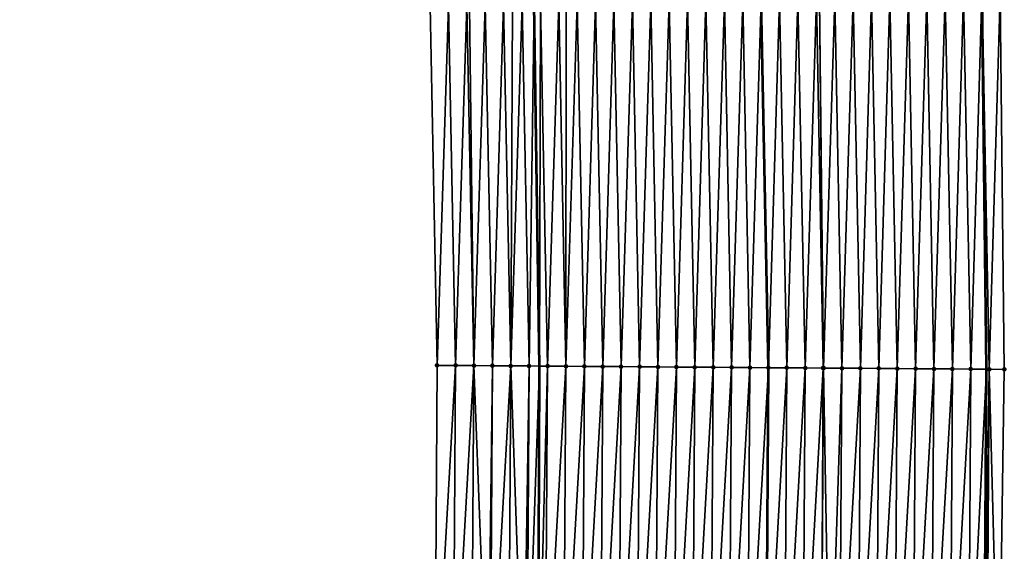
# Model space of a CAD drawing. Header units: feet. Extents: x 2017353 to 2024169, y 808050 to 818690.
# Tile 104 of 256: x 2023563 to 2023616, y 812068 to 812097. Entities that reach past the tile are written whole.
import ezdxf

# ---------------------------------------------------------------- set-up
doc = ezdxf.new("R2010")
doc.units = ezdxf.units.FT
doc.header["$MEASUREMENT"] = 0
for name, color, linetype, lineweight in [('EP_Travel Lane', 172, 'Continuous', 53), ('SB-Road Shots', 141, 'Continuous', 100), ('SB-Road X-Section', 40, 'Continuous', 13), ('STRIPING', 60, 'Continuous', 53)]:
    doc.layers.add(name, color=color, linetype=linetype, lineweight=lineweight)
doc.layers.add('I-77-MM15-17_SB-Surface-BORDER', color=7, linetype='Continuous')
doc.layers.add('I-77-MM15-17_SB-Surface-TIN', color=7, linetype='Continuous')

msp = doc.modelspace()

# ---------------------------------------------------------------- linework, layer by layer
at = {"layer": 'EP_Travel Lane'}
for points in [[(2023615.390982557, 812058.3895669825, 337.2709181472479), (2023615.521662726, 812078.3880571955, 337.4797927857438), (2023615.286402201, 812098.701519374, 337.6627465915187), (2023615.04314106, 812118.699675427, 337.8648728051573), (2023614.633574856, 812138.8353642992, 338.0557833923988), (2023614.017927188, 812158.8250433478, 338.2403496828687), (2023613.402278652, 812178.8147505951, 338.4217970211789), (2023612.550483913, 812198.9467799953, 338.5899144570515), (2023611.674647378, 812218.9270252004, 338.7417716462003), (2023610.496893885, 812239.1443300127, 338.870704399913), (2023609.212491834, 812259.1026814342, 338.9922201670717), (2023607.856383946, 812279.2341659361, 339.095827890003), (2023606.285826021, 812299.17227512, 339.16955680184), (2023604.715275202, 812319.1102940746, 339.2632418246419), (2023602.804801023, 812339.2496905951, 339.3351444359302), (2023600.78868313, 812359.1478796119, 339.3929724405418), (2023598.664505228, 812379.3047160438, 339.4274067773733), (2023596.284518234, 812399.1625808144, 339.4576431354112), (2023593.904532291, 812419.0204368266, 339.4952934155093)], [(2023591.170696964, 812058.5594678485, 335.6356436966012), (2023591.24069886, 812078.558743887, 335.802787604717), (2023590.949256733, 812098.2254836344, 335.9550659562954), (2023590.646565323, 812118.2226446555, 336.1343098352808), (2023590.18299847, 812138.0753860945, 336.3229891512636), (2023589.541933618, 812158.0643297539, 336.4997172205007), (2023588.900867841, 812178.0533022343, 336.6732575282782), (2023588.049492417, 812197.884587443, 336.8159315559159), (2023587.174470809, 812217.8649884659, 336.9497806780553), (2023586.024766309, 812237.5796889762, 337.068212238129), (2023584.74146798, 812257.538073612, 337.1968277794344), (2023583.407474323, 812277.316401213, 337.3117755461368), (2023581.836928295, 812297.2543593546, 337.4189355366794), (2023580.266375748, 812317.1924002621, 337.5077902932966), (2023578.399924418, 812336.8743287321, 337.5817082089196), (2023576.38377839, 812356.7723502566, 337.6787459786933), (2023574.314343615, 812376.3883062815, 337.7618776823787), (2023571.934358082, 812396.2461588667, 337.8023952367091), (2023569.554370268, 812416.1040304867, 337.8267481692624)]]:
    msp.add_polyline3d(points, dxfattribs=at)
at = {"layer": 'I-77-MM15-17_SB-Surface-BORDER', "color": 3, "linetype": 'Continuous', "lineweight": -3}
for points in [[(2023595.710380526, 812419.2367564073, 339.5904332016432), (2023599.120282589, 812399.502251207, 339.6247910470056), (2023601.378154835, 812379.6297664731, 339.5814270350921), (2023603.531515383, 812359.4149986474, 339.5531201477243), (2023605.032010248, 812339.466579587, 339.468644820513), (2023605.959653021, 812319.2079912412, 339.3345752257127), (2023607.392366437, 812299.2591708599, 339.2285266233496), (2023609.070187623, 812279.3294557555, 339.1669377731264), (2023610.913582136, 812259.2115489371, 339.0973106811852), (2023612.177203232, 812239.2519411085, 338.9606496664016), (2023613.457855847, 812219.0045636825, 338.836217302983), (2023614.598727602, 812199.0359194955, 338.6869011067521), (2023615.390042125, 812178.8769884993, 338.5125250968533), (2023615.708339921, 812158.8779661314, 338.3180487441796), (2023615.971326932, 812138.87720886, 338.1213896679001), (2023616.337367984, 812118.7251973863, 337.9325545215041), (2023616.273774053, 812098.7210212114, 337.7109132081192), (2023616.493850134, 812078.3814358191, 337.5247217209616), (2023616.201352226, 812058.384036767, 337.3095111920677)], [(2023585.545984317, 812058.5992766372, 335.2190771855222), (2023585.673340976, 812078.5980149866, 335.4042221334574), (2023585.285635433, 812098.1146283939, 335.565998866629), (2023584.881983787, 812118.1098175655, 335.7378330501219), (2023584.377123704, 812137.8948425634, 335.9208185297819), (2023583.742999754, 812157.8838756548, 336.1119947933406), (2023583.108873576, 812177.8729789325, 336.2954081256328), (2023582.260061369, 812197.6332875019, 336.4433505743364), (2023581.384213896, 812217.6136324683, 336.5801835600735), (2023580.240217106, 812237.2096686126, 336.6763622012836), (2023578.956372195, 812257.1679344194, 336.8207405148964), (2023577.629820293, 812276.8629698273, 336.9416185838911), (2023576.059282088, 812296.8008286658, 337.0707473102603), (2023573.803243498, 812316.6849356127, 337.1457806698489), (2023571.686494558, 812336.2204053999, 337.2172151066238), (2023569.743084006, 812356.1255611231, 337.3064645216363), (2023566.755057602, 812375.482855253, 337.310451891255), (2023564.375065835, 812395.3407598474, 337.3066493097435), (2023562.987987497, 812415.3175044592, 337.438716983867)]]:
    msp.add_polyline3d(points, dxfattribs=at)
at = {"layer": 'I-77-MM15-17_SB-Surface-TIN', "color": 128, "linetype": 'Continuous', "lineweight": -3}
for points in [[(2023610.672726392, 812078.4219051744, 337.1697816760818), (2023611.280670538, 812098.6229781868, 337.4027983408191), (2023610.280863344, 812098.6033346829, 337.342399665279)], [(2023610.672726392, 812078.4219051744, 337.1697816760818), (2023611.672702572, 812078.4149806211, 337.2278897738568), (2023611.280670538, 812098.6229781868, 337.4027983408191)], [(2023611.672702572, 812078.4149806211, 337.2278897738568), (2023612.280478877, 812098.6425649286, 337.4695478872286), (2023611.280670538, 812098.6229781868, 337.4027983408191)], [(2023611.672702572, 812078.4149806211, 337.2278897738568), (2023612.672677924, 812078.4079261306, 337.2995666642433), (2023612.280478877, 812098.6425649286, 337.4695478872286)], [(2023612.672677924, 812078.4079261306, 337.2995666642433), (2023613.280287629, 812098.6621312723, 337.5385796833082), (2023612.280478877, 812098.6425649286, 337.4695478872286)], [(2023612.672677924, 812078.4079261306, 337.2995666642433), (2023613.672653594, 812078.4009214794, 337.3660390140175), (2023613.280287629, 812098.6621312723, 337.5385796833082)], [(2023613.672653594, 812078.4009214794, 337.3660390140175), (2023614.280095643, 812098.6817341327, 337.6035257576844), (2023613.280287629, 812098.6621312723, 337.5385796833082)], [(2023613.672653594, 812078.4009214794, 337.3660390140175), (2023614.672629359, 812078.3939317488, 337.4309533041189), (2023614.280095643, 812098.6817341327, 337.6035257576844)], [(2023614.672629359, 812078.3939317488, 337.4309533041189), (2023615.279902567, 812098.701390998, 337.6624295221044), (2023614.280095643, 812098.6817341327, 337.6035257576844)], [(2023614.672629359, 812078.3939317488, 337.4309533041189), (2023615.521662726, 812078.3880571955, 337.4797927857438), (2023615.279902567, 812098.701390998, 337.6624295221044)], [(2023615.279902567, 812098.701390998, 337.6624295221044), (2023615.521662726, 812078.3880571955, 337.4797927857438), (2023615.286402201, 812098.701519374, 337.6627465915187)], [(2023615.672605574, 812078.3870128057, 337.4884755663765), (2023616.273774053, 812098.7210212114, 337.7109132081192), (2023615.286402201, 812098.701519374, 337.6627465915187)], [(2023615.672605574, 812078.3870128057, 337.4884755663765), (2023615.286402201, 812098.701519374, 337.6627465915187), (2023615.521662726, 812078.3880571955, 337.4797927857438)], [(2023615.672605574, 812078.3870128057, 337.4884755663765), (2023616.493850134, 812078.3814358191, 337.5247217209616), (2023616.273774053, 812098.7210212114, 337.7109132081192)], [(2023585.673340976, 812078.5980149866, 335.4042221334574), (2023586.285442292, 812098.1342884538, 335.6245451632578), (2023585.285635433, 812098.1146283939, 335.565998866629)], [(2023586.67331671, 812078.5910204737, 335.4696358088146), (2023586.285442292, 812098.1342884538, 335.6245451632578), (2023585.673340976, 812078.5980149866, 335.4042221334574)], [(2023586.67331671, 812078.5910204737, 335.4696358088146), (2023587.285248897, 812098.1539611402, 335.6816787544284), (2023586.285442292, 812098.1342884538, 335.6245451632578)], [(2023587.673292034, 812078.5839614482, 335.5417862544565), (2023587.285248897, 812098.1539611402, 335.6816787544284), (2023586.67331671, 812078.5910204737, 335.4696358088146)], [(2023587.673292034, 812078.5839614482, 335.5417862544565), (2023587.440141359, 812098.1570065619, 335.6907893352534), (2023587.285248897, 812098.1539611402, 335.6816787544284)], [(2023587.673292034, 812078.5839614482, 335.5417862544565), (2023588.285056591, 812098.1735798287, 335.744853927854), (2023587.440141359, 812098.1570065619, 335.6907893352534)], [(2023587.673292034, 812078.5839614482, 335.5417862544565), (2023588.673267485, 812078.5769225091, 335.6118391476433), (2023588.285056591, 812098.1735798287, 335.744853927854)], [(2023588.673267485, 812078.5769225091, 335.6118391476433), (2023589.284867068, 812098.1930607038, 335.8234483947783), (2023588.285056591, 812098.1735798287, 335.744853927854)], [(2023588.673267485, 812078.5769225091, 335.6118391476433), (2023589.673242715, 812078.5698489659, 335.6855056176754), (2023589.284867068, 812098.1930607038, 335.8234483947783)], [(2023589.673242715, 812078.5698489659, 335.6855056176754), (2023589.774173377, 812098.2025701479, 335.8646500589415), (2023589.284867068, 812098.1930607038, 335.8234483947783)], [(2023589.673242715, 812078.5698489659, 335.6855056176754), (2023590.284678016, 812098.2125182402, 335.9046541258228), (2023589.774173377, 812098.2025701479, 335.8646500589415)], [(2023589.673242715, 812078.5698489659, 335.6855056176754), (2023590.673217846, 812078.5627596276, 335.7608214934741), (2023590.284678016, 812098.2125182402, 335.9046541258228)], [(2023590.673217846, 812078.5627596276, 335.7608214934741), (2023590.949256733, 812098.2254836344, 335.9550659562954), (2023590.284678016, 812098.2125182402, 335.9046541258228)], [(2023590.673217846, 812078.5627596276, 335.7608214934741), (2023591.24069886, 812078.558743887, 335.802787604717), (2023590.949256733, 812098.2254836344, 335.9550659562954)], [(2023591.284487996, 812098.2320237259, 335.9804950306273), (2023590.949256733, 812098.2254836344, 335.9550659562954), (2023591.24069886, 812078.558743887, 335.802787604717)], [(2023591.67319306, 812078.5556833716, 335.8347712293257), (2023591.284487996, 812098.2320237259, 335.9804950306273), (2023591.24069886, 812078.558743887, 335.802787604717)], [(2023591.67319306, 812078.5556833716, 335.8347712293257), (2023592.284298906, 812098.2514831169, 336.0614932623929), (2023591.284487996, 812098.2320237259, 335.9804950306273)], [(2023591.67319306, 812078.5556833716, 335.8347712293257), (2023592.673168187, 812078.5485935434, 335.9101382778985), (2023592.284298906, 812098.2514831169, 336.0614932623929)], [(2023592.673168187, 812078.5485935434, 335.9101382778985), (2023592.689811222, 812098.2593773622, 336.09415175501), (2023592.284298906, 812098.2514831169, 336.0614932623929)], [(2023592.673168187, 812078.5485935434, 335.9101382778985), (2023593.284109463, 812098.2709600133, 336.1405329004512), (2023592.689811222, 812098.2593773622, 336.09415175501)], [(2023592.673168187, 812078.5485935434, 335.9101382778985), (2023593.6731435, 812078.5415328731, 335.9824604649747), (2023593.284109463, 812098.2709600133, 336.1405329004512)], [(2023593.6731435, 812078.5415328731, 335.9824604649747), (2023594.283918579, 812098.29050828, 336.2115872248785), (2023593.284109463, 812098.2709600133, 336.1405329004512)], [(2023593.6731435, 812078.5415328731, 335.9824604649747), (2023594.673118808, 812078.5344713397, 336.0548727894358), (2023594.283918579, 812098.29050828, 336.2115872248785)], [(2023594.673118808, 812078.5344713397, 336.0548727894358), (2023595.283728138, 812098.3100346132, 336.2850956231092), (2023594.283918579, 812098.29050828, 336.2115872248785)], [(2023594.673118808, 812078.5344713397, 336.0548727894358), (2023595.67309421, 812078.5274247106, 336.1257287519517), (2023595.283728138, 812098.3100346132, 336.2850956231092)], [(2023595.67309421, 812078.5274247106, 336.1257287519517), (2023596.283536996, 812098.3295956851, 336.3547172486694), (2023595.283728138, 812098.3100346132, 336.2850956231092)], [(2023595.67309421, 812078.5274247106, 336.1257287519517), (2023596.67306991, 812078.5204247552, 336.191710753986), (2023596.283536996, 812098.3295956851, 336.3547172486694)], [(2023596.67306991, 812078.5204247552, 336.191710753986), (2023597.283345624, 812098.3491680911, 336.4230707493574), (2023596.283536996, 812098.3295956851, 336.3547172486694)], [(2023596.67306991, 812078.5204247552, 336.191710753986), (2023597.673045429, 812078.5133964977, 336.2606482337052), (2023597.283345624, 812098.3491680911, 336.4230707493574)], [(2023597.673045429, 812078.5133964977, 336.2606482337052), (2023598.28315454, 812098.3687262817, 336.4930147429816), (2023597.283345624, 812098.3491680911, 336.4230707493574)], [(2023597.673045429, 812078.5133964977, 336.2606482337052), (2023598.673020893, 812078.5063594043, 336.3305083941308), (2023598.28315454, 812098.3687262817, 336.4930147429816)], [(2023598.673020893, 812078.5063594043, 336.3305083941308), (2023599.282964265, 812098.3882443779, 336.5674447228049), (2023598.28315454, 812098.3687262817, 336.4930147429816)], [(2023598.673020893, 812078.5063594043, 336.3305083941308), (2023599.672996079, 812078.4992788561, 336.4049063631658), (2023599.282964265, 812098.3882443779, 336.5674447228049)], [(2023599.672996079, 812078.4992788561, 336.4049063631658), (2023600.282774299, 812098.4077471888, 336.6435849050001), (2023599.282964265, 812098.3882443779, 336.5674447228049)], [(2023599.672996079, 812078.4992788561, 336.4049063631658), (2023600.672971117, 812078.4921749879, 336.4817395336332), (2023600.282774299, 812098.4077471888, 336.6435849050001)], [(2023600.672971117, 812078.4921749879, 336.4817395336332), (2023601.282584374, 812098.4272479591, 336.7199533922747), (2023600.282774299, 812098.4077471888, 336.6435849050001)], [(2023600.672971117, 812078.4921749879, 336.4817395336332), (2023601.672946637, 812078.4851469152, 336.5506576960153), (2023601.282584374, 812098.4272479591, 336.7199533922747)], [(2023601.672946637, 812078.4851469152, 336.5506576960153), (2023602.2823934, 812098.4468007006, 336.7905070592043), (2023601.282584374, 812098.4272479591, 336.7199533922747)], [(2023601.672946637, 812078.4851469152, 336.5506576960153), (2023602.672922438, 812078.4781628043, 336.6149851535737), (2023602.2823934, 812098.4468007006, 336.7905070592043)], [(2023602.672922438, 812078.4781628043, 336.6149851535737), (2023603.282203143, 812098.4663179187, 336.8650352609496), (2023602.2823934, 812098.4468007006, 336.7905070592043)], [(2023602.672922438, 812078.4781628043, 336.6149851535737), (2023603.672897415, 812078.4710494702, 336.6928067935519), (2023603.282203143, 812098.4663179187, 336.8650352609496)], [(2023604.2820134, 812098.4858096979, 336.9424097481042), (2023603.282203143, 812098.4663179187, 336.8650352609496), (2023603.672897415, 812078.4710494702, 336.6928067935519)], [(2023604.672872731, 812078.4639891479, 336.7650926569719), (2023604.2820134, 812098.4858096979, 336.9424097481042), (2023603.672897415, 812078.4710494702, 336.6928067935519)], [(2023604.672872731, 812078.4639891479, 336.7650926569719), (2023605.281822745, 812098.5053466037, 337.0147352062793), (2023604.2820134, 812098.4858096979, 336.9424097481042)], [(2023604.672872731, 812078.4639891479, 336.7650926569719), (2023605.672848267, 812078.4569634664, 336.8337611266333), (2023605.281822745, 812098.5053466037, 337.0147352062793)], [(2023605.672848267, 812078.4569634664, 336.8337611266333), (2023606.281631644, 812098.5249056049, 337.0845884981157), (2023605.281822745, 812098.5053466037, 337.0147352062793)], [(2023605.672848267, 812078.4569634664, 336.8337611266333), (2023606.6479924, 812078.4500818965, 336.9038936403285), (2023606.281631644, 812098.5249056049, 337.0845884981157)], [(2023606.6479924, 812078.4500818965, 336.9038936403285), (2023606.442047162, 812098.5280441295, 337.095756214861), (2023606.281631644, 812098.5249056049, 337.0845884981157)], [(2023606.672823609, 812078.4499074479, 336.9055975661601), (2023607.281440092, 812098.544486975, 337.1519390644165), (2023606.442047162, 812098.5280441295, 337.095756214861)], [(2023606.6479924, 812078.4500818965, 336.9038936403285), (2023606.672823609, 812078.4499074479, 336.9055975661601), (2023606.442047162, 812098.5280441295, 337.095756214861)], [(2023606.672823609, 812078.4499074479, 336.9055975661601), (2023607.67279942, 812078.4429249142, 336.969760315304), (2023607.281440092, 812098.544486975, 337.1519390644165)], [(2023607.67279942, 812078.4429249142, 336.969760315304), (2023608.281248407, 812098.5640749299, 337.2185528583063), (2023607.281440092, 812098.544486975, 337.1519390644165)], [(2023607.67279942, 812078.4429249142, 336.969760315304), (2023608.672775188, 812078.4359358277, 337.0346073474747), (2023608.281248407, 812098.5640749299, 337.2185528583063)], [(2023608.672775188, 812078.4359358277, 337.0346073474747), (2023609.281056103, 812098.5836935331, 337.2817375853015), (2023608.281248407, 812098.5640749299, 337.2185528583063)], [(2023608.672775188, 812078.4359358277, 337.0346073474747), (2023609.672750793, 812078.4289208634, 337.1021566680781), (2023609.281056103, 812098.5836935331, 337.2817375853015)], [(2023609.672750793, 812078.4289208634, 337.1021566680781), (2023610.280863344, 812098.6033346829, 337.342399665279), (2023609.281056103, 812098.5836935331, 337.2817375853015)], [(2023609.672750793, 812078.4289208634, 337.1021566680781), (2023610.672726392, 812078.4219051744, 337.1697816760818), (2023610.280863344, 812098.6033346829, 337.342399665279)], [(2023585.545984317, 812058.5992766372, 335.2190771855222), (2023586.67331671, 812078.5910204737, 335.4696358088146), (2023585.673340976, 812078.5980149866, 335.4042221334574)], [(2023586.5459603, 812058.5923213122, 335.2803976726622), (2023586.67331671, 812078.5910204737, 335.4696358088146), (2023585.545984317, 812058.5992766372, 335.2190771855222)], [(2023586.5459603, 812058.5923213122, 335.2803976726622), (2023587.673292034, 812078.5839614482, 335.5417862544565), (2023586.67331671, 812078.5910204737, 335.4696358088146)], [(2023587.545935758, 812058.5852834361, 335.350338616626), (2023587.673292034, 812078.5839614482, 335.5417862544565), (2023586.5459603, 812058.5923213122, 335.2803976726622)], [(2023587.545935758, 812058.5852834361, 335.350338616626), (2023588.423078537, 812058.5790619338, 335.4167139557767), (2023587.673292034, 812078.5839614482, 335.5417862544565)], [(2023588.423078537, 812058.5790619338, 335.4167139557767), (2023588.673267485, 812078.5769225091, 335.6118391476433), (2023587.673292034, 812078.5839614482, 335.5417862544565)], [(2023588.423078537, 812058.5790619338, 335.4167139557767), (2023588.545910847, 812058.5781876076, 335.4263312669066), (2023588.673267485, 812078.5769225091, 335.6118391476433)], [(2023588.545910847, 812058.5781876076, 335.4263312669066), (2023589.673242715, 812078.5698489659, 335.6855056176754), (2023588.673267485, 812078.5769225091, 335.6118391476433)], [(2023588.545910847, 812058.5781876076, 335.4263312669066), (2023589.545885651, 812058.5710469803, 335.5070020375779), (2023589.673242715, 812078.5698489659, 335.6855056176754)], [(2023589.545885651, 812058.5710469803, 335.5070020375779), (2023590.368362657, 812058.5651398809, 335.5768986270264), (2023589.673242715, 812078.5698489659, 335.6855056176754)], [(2023590.368362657, 812058.5651398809, 335.5768986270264), (2023590.673217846, 812078.5627596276, 335.7608214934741), (2023589.673242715, 812078.5698489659, 335.6855056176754)], [(2023590.368362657, 812058.5651398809, 335.5768986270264), (2023590.54586024, 812058.5638726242, 335.5911949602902), (2023590.673217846, 812078.5627596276, 335.7608214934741)], [(2023590.54586024, 812058.5638726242, 335.5911949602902), (2023591.24069886, 812078.558743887, 335.802787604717), (2023590.673217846, 812078.5627596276, 335.7608214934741)], [(2023590.54586024, 812058.5638726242, 335.5911949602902), (2023591.170696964, 812058.5594678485, 335.6356436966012), (2023591.24069886, 812078.558743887, 335.802787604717)], [(2023591.67319306, 812078.5556833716, 335.8347712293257), (2023591.24069886, 812078.558743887, 335.802787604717), (2023591.170696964, 812058.5594678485, 335.6356436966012)], [(2023591.545835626, 812058.5568233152, 335.6623297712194), (2023591.67319306, 812078.5556833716, 335.8347712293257), (2023591.170696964, 812058.5594678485, 335.6356436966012)], [(2023591.545835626, 812058.5568233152, 335.6623297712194), (2023592.673168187, 812078.5485935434, 335.9101382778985), (2023591.67319306, 812078.5556833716, 335.8347712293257)], [(2023591.545835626, 812058.5568233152, 335.6623297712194), (2023592.545811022, 812058.5497757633, 335.7332811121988), (2023592.673168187, 812078.5485935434, 335.9101382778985)], [(2023592.545811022, 812058.5497757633, 335.7332811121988), (2023593.6731435, 812078.5415328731, 335.9824604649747), (2023592.673168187, 812078.5485935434, 335.9101382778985)], [(2023592.545811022, 812058.5497757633, 335.7332811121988), (2023593.545786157, 812058.5426871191, 335.8085235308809), (2023593.6731435, 812078.5415328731, 335.9824604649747)], [(2023593.545786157, 812058.5426871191, 335.8085235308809), (2023594.673118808, 812078.5344713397, 336.0548727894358), (2023593.6731435, 812078.5415328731, 335.9824604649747)], [(2023593.545786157, 812058.5426871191, 335.8085235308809), (2023594.545761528, 812058.5356355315, 335.8798962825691), (2023594.673118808, 812078.5344713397, 336.0548727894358)], [(2023594.545761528, 812058.5356355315, 335.8798962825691), (2023595.67309421, 812078.5274247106, 336.1257287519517), (2023594.673118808, 812078.5344713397, 336.0548727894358)], [(2023594.545761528, 812058.5356355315, 335.8798962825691), (2023595.545737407, 812058.5286637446, 335.9429358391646), (2023595.67309421, 812078.5274247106, 336.1257287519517)], [(2023595.545737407, 812058.5286637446, 335.9429358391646), (2023596.67306991, 812078.5204247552, 336.191710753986), (2023595.67309421, 812078.5274247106, 336.1257287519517)], [(2023595.545737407, 812058.5286637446, 335.9429358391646), (2023596.545713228, 812058.521682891, 336.0069221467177), (2023596.67306991, 812078.5204247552, 336.191710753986)], [(2023596.545713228, 812058.521682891, 336.0069221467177), (2023597.673045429, 812078.5133964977, 336.2606482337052), (2023596.67306991, 812078.5204247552, 336.191710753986)], [(2023596.545713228, 812058.521682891, 336.0069221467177), (2023597.545688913, 812058.5146805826, 336.0731489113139), (2023597.673045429, 812078.5133964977, 336.2606482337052)], [(2023597.545688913, 812058.5146805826, 336.0731489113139), (2023598.673020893, 812078.5063594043, 336.3305083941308), (2023597.673045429, 812078.5133964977, 336.2606482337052)], [(2023597.545688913, 812058.5146805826, 336.0731489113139), (2023598.545664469, 812058.5076581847, 336.1414735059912), (2023598.673020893, 812078.5063594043, 336.3305083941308)], [(2023598.545664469, 812058.5076581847, 336.1414735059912), (2023599.672996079, 812078.4992788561, 336.4049063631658), (2023598.673020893, 812078.5063594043, 336.3305083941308)], [(2023598.545664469, 812058.5076581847, 336.1414735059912), (2023599.545640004, 812058.5006323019, 336.2101620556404), (2023599.672996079, 812078.4992788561, 336.4049063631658)], [(2023599.545640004, 812058.5006323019, 336.2101620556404), (2023600.672971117, 812078.4921749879, 336.4817395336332), (2023599.672996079, 812078.4992788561, 336.4049063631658)], [(2023599.545640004, 812058.5006323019, 336.2101620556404), (2023600.54561514, 812058.4935437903, 336.285390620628), (2023600.672971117, 812078.4921749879, 336.4817395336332)], [(2023600.54561514, 812058.4935437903, 336.285390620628), (2023601.672946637, 812078.4851469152, 336.5506576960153), (2023600.672971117, 812078.4921749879, 336.4817395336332)], [(2023600.54561514, 812058.4935437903, 336.285390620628), (2023601.545590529, 812058.4864951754, 336.35645295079), (2023601.672946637, 812078.4851469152, 336.5506576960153)], [(2023601.545590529, 812058.4864951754, 336.35645295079), (2023602.672922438, 812078.4781628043, 336.6149851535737), (2023601.672946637, 812078.4851469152, 336.5506576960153)], [(2023601.545590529, 812058.4864951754, 336.35645295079), (2023602.545566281, 812058.4795033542, 336.4215845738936), (2023602.672922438, 812078.4781628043, 336.6149851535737)], [(2023602.545566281, 812058.4795033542, 336.4215845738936), (2023603.672897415, 812078.4710494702, 336.6928067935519), (2023602.672922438, 812078.4781628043, 336.6149851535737)], [(2023602.545566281, 812058.4795033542, 336.4215845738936), (2023603.545541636, 812058.4724493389, 336.4932108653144), (2023603.672897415, 812078.4710494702, 336.6928067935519)], [(2023604.672872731, 812078.4639891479, 336.7650926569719), (2023603.672897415, 812078.4710494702, 336.6928067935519), (2023603.545541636, 812058.4724493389, 336.4932108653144)], [(2023604.545517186, 812058.465425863, 336.5616480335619), (2023604.672872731, 812078.4639891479, 336.7650926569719), (2023603.545541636, 812058.4724493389, 336.4932108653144)], [(2023604.545517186, 812058.465425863, 336.5616480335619), (2023605.672848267, 812078.4569634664, 336.8337611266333), (2023604.672872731, 812078.4639891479, 336.7650926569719)], [(2023604.545517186, 812058.465425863, 336.5616480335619), (2023605.545492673, 812058.4583925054, 336.631117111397), (2023605.672848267, 812078.4569634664, 336.8337611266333)], [(2023605.545492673, 812058.4583925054, 336.631117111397), (2023606.6479924, 812078.4500818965, 336.9038936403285), (2023605.672848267, 812078.4569634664, 336.8337611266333)], [(2023605.545492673, 812058.4583925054, 336.631117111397), (2023606.545467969, 812058.4513291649, 336.7037171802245), (2023606.6479924, 812078.4500818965, 336.9038936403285)], [(2023606.545467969, 812058.4513291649, 336.7037171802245), (2023606.672823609, 812078.4499074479, 336.9055975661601), (2023606.6479924, 812078.4500818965, 336.9038936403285)], [(2023606.545467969, 812058.4513291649, 336.7037171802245), (2023607.018239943, 812058.4479886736, 336.7381519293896), (2023606.672823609, 812078.4499074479, 336.9055975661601)], [(2023607.018239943, 812058.4479886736, 336.7381519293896), (2023607.67279942, 812078.4429249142, 336.969760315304), (2023606.672823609, 812078.4499074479, 336.9055975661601)], [(2023607.018239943, 812058.4479886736, 336.7381519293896), (2023607.545443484, 812058.4443001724, 336.7727304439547), (2023607.67279942, 812078.4429249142, 336.969760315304)], [(2023607.545443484, 812058.4443001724, 336.7727304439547), (2023608.672775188, 812078.4359358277, 337.0346073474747), (2023607.67279942, 812078.4429249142, 336.969760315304)], [(2023607.545443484, 812058.4443001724, 336.7727304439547), (2023608.545419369, 812058.4373294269, 336.8356612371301), (2023608.672775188, 812078.4359358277, 337.0346073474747)], [(2023608.545419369, 812058.4373294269, 336.8356612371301), (2023609.672750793, 812078.4289208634, 337.1021566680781), (2023608.672775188, 812078.4359358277, 337.0346073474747)], [(2023608.545419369, 812058.4373294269, 336.8356612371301), (2023609.545395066, 812058.4303290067, 336.9016908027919), (2023609.672750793, 812078.4289208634, 337.1021566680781)], [(2023609.545395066, 812058.4303290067, 336.9016908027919), (2023610.672726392, 812078.4219051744, 337.1697816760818), (2023609.672750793, 812078.4289208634, 337.1021566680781)], [(2023609.545395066, 812058.4303290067, 336.9016908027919), (2023610.54537098, 812058.4233627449, 336.9641533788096), (2023610.672726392, 812078.4219051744, 337.1697816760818)], [(2023610.54537098, 812058.4233627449, 336.9641533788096), (2023611.672702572, 812078.4149806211, 337.2278897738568), (2023610.672726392, 812078.4219051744, 337.1697816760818)], [(2023610.54537098, 812058.4233627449, 336.9641533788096), (2023611.545346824, 812058.4163854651, 337.0277665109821), (2023611.672702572, 812078.4149806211, 337.2278897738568)], [(2023611.545346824, 812058.4163854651, 337.0277665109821), (2023612.672677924, 812078.4079261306, 337.2995666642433), (2023611.672702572, 812078.4149806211, 337.2278897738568)], [(2023611.545346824, 812058.4163854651, 337.0277665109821), (2023612.545322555, 812058.4093904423, 337.0932324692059), (2023612.672677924, 812078.4079261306, 337.2995666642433)], [(2023612.545322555, 812058.4093904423, 337.0932324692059), (2023613.672653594, 812078.4009214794, 337.3660390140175), (2023612.672677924, 812078.4079261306, 337.2995666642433)], [(2023612.545322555, 812058.4093904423, 337.0932324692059), (2023613.545298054, 812058.4023588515, 337.1625170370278), (2023613.672653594, 812078.4009214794, 337.3660390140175)], [(2023613.545298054, 812058.4023588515, 337.1625170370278), (2023614.672629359, 812078.3939317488, 337.4309533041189), (2023613.672653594, 812078.4009214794, 337.3660390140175)], [(2023613.545298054, 812058.4023588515, 337.1625170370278), (2023614.545273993, 812058.3953965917, 337.2245617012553), (2023614.672629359, 812078.3939317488, 337.4309533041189)], [(2023614.545273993, 812058.3953965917, 337.2245617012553), (2023615.521662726, 812078.3880571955, 337.4797927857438), (2023614.672629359, 812078.3939317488, 337.4309533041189)], [(2023614.545273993, 812058.3953965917, 337.2245617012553), (2023615.390982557, 812058.3895669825, 337.2709181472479), (2023615.521662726, 812078.3880571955, 337.4797927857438)], [(2023615.672605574, 812078.3870128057, 337.4884755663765), (2023615.521662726, 812078.3880571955, 337.4797927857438), (2023615.390982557, 812058.3895669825, 337.2709181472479)], [(2023615.545250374, 812058.3885035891, 337.2793741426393), (2023615.672605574, 812078.3870128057, 337.4884755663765), (2023615.390982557, 812058.3895669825, 337.2709181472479)], [(2023615.545250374, 812058.3885035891, 337.2793741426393), (2023616.201352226, 812058.384036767, 337.3095111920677), (2023615.672605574, 812078.3870128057, 337.4884755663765)], [(2023616.201352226, 812058.384036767, 337.3095111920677), (2023616.493850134, 812078.3814358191, 337.5247217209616), (2023615.672605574, 812078.3870128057, 337.4884755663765)]]:
    msp.add_3dface(points, dxfattribs=at)
at = {"layer": 'SB-Road Shots', "lineweight": 100}
for p in [(2023585.673340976, 812078.5980149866, 335.4042221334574), (2023586.67331671, 812078.5910204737, 335.4696358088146), (2023587.673292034, 812078.5839614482, 335.5417862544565), (2023588.673267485, 812078.5769225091, 335.6118391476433), (2023589.673242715, 812078.5698489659, 335.6855056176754), (2023590.673217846, 812078.5627596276, 335.7608214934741), (2023591.67319306, 812078.5556833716, 335.8347712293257), (2023592.673168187, 812078.5485935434, 335.9101382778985), (2023593.6731435, 812078.5415328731, 335.9824604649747), (2023594.673118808, 812078.5344713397, 336.0548727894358), (2023595.67309421, 812078.5274247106, 336.1257287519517), (2023596.67306991, 812078.5204247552, 336.191710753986), (2023597.673045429, 812078.5133964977, 336.2606482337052), (2023598.673020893, 812078.5063594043, 336.3305083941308), (2023599.672996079, 812078.4992788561, 336.4049063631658), (2023600.672971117, 812078.4921749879, 336.4817395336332), (2023601.672946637, 812078.4851469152, 336.5506576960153), (2023602.672922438, 812078.4781628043, 336.6149851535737), (2023603.672897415, 812078.4710494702, 336.6928067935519), (2023604.672872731, 812078.4639891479, 336.7650926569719), (2023605.672848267, 812078.4569634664, 336.8337611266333), (2023606.6479924, 812078.4500818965, 336.9038936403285), (2023606.672823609, 812078.4499074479, 336.9055975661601), (2023607.67279942, 812078.4429249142, 336.969760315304), (2023608.672775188, 812078.4359358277, 337.0346073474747), (2023609.672750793, 812078.4289208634, 337.1021566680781), (2023610.672726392, 812078.4219051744, 337.1697816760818), (2023611.672702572, 812078.4149806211, 337.2278897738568), (2023612.672677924, 812078.4079261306, 337.2995666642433), (2023613.672653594, 812078.4009214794, 337.3660390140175), (2023614.672629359, 812078.3939317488, 337.4309533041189), (2023615.672605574, 812078.3870128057, 337.4884755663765), (2023616.493850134, 812078.3814358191, 337.5247217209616)]:
    msp.add_point(p, dxfattribs=at)
at = {"layer": 'SB-Road X-Section', "extrusion": (0.006367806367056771, 0.9999338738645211, 0.009575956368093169), "elevation": 824913.9119467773, "flags": 128}
msp.add_lwpolyline([(-2018404.066902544, -7562.161635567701), (-2018403.245639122, -7562.197883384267), (-2018402.245639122, -7562.255408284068), (-2018401.245639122, -7562.320325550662), (-2018400.245639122, -7562.386800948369), (-2018399.245639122, -7562.458481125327), (-2018398.245639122, -7562.516591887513), (-2018397.245639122, -7562.5842199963), (-2018396.245639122, -7562.651772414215), (-2018395.245639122, -7562.716622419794), (-2018394.245639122, -7562.780788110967), (-2018394.220807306, -7562.782492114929), (-2018393.245639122, -7562.852627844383), (-2018392.245639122, -7562.921299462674), (-2018391.245639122, -7562.993588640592), (-2018390.245639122, -7563.071413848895), (-2018389.245639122, -7563.135744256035), (-2018388.245639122, -7563.204665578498), (-2018387.245639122, -7563.281502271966), (-2018386.245639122, -7563.355903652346), (-2018385.245639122, -7563.425767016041), (-2018384.245639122, -7563.494707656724), (-2018383.245639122, -7563.560692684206), (-2018382.245639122, -7563.631551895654), (-2018381.245639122, -7563.703967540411), (-2018380.245639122, -7563.776293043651), (-2018379.245639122, -7563.851663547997), (-2018378.245639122, -7563.925616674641), (-2018377.245639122, -7564.000936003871), (-2018376.245639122, -7564.074605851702), (-2018375.245639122, -7564.144661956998), (-2018374.245639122, -7564.216815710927), (-2018373.245639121, -7564.282232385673)], dxfattribs=at)
at = {"layer": 'STRIPING'}
msp.add_polyline3d([(2023603.545541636, 812058.4724493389, 336.4932108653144), (2023603.672897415, 812078.4710494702, 336.6928067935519), (2023603.282203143, 812098.4663179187, 336.8650352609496), (2023602.878554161, 812118.4613751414, 337.0516232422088), (2023602.368452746, 812138.453611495, 337.2446372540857), (2023601.734323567, 812158.442809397, 337.4175843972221), (2023601.10019761, 812178.4319057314, 337.6017657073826), (2023600.243167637, 812198.4130069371, 337.7308436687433), (2023599.367321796, 812218.3933146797, 337.8732619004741), (2023598.203533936, 812238.3582747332, 337.9787116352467), (2023596.919677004, 812258.3167274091, 338.0877434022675), (2023595.57468292, 812278.2707830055, 338.2018651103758), (2023594.004135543, 812298.2087582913, 338.3052208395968), (2023592.433578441, 812318.1468570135, 338.3812763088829), (2023590.597084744, 812338.0614936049, 338.4586050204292), (2023588.653669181, 812357.9667006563, 338.5355092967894), (2023586.613127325, 812377.8613146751, 338.6134616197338), (2023584.233139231, 812397.7191886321, 338.6358276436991), (2023581.853152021, 812417.5770552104, 338.6644771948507)], dxfattribs=at)

doc.saveas('drawing.dxf')
